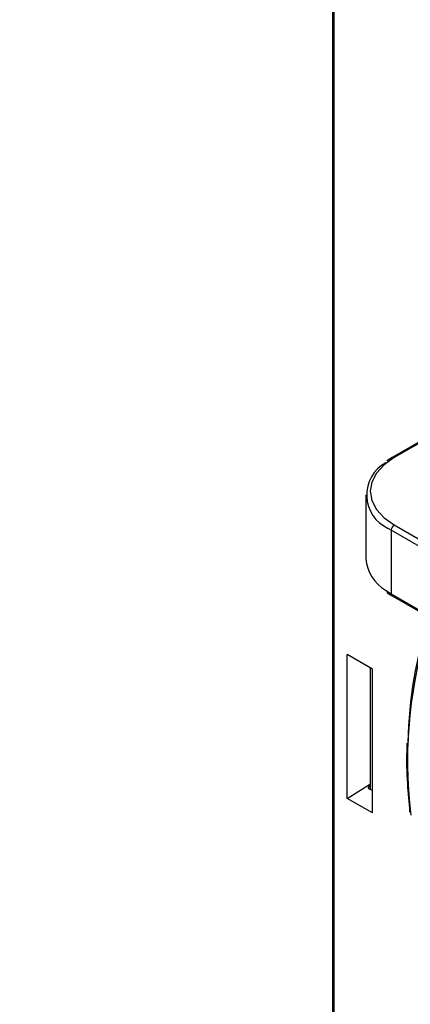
# Paper-space layout 'Sheet1' of a CAD drawing. Header units: millimetres. Extents: x 0 to 420, y 0 to 297.
# Tile 93 of 135: x 259 to 268, y 200 to 223. Entities that reach past the tile are written whole.
import ezdxf

# ---------------------------------------------------------------- set-up
doc = ezdxf.new("R2010")
doc.units = ezdxf.units.MM
doc.layers.add('SLD-0', color=179, linetype='Continuous')
doc.styles.add('SLDTEXTSTYLE0', font='TXT', dxfattribs={"width": 0.605})
doc.styles.add('SLDTEXTSTYLE1', font='TXT', dxfattribs={"width": 0.75})
doc.styles.add('SLDTEXTSTYLE3', font='TXT', dxfattribs={"width": 0.96})
doc.dimstyles.new('SLDDIMSTYLE3', dxfattribs={"dimtxt": 2.5, "dimasz": 3.302, "dimexe": 0, "dimexo": 0.0625, "dimtad": 1, "dimdec": 1, "dimlfac": 5, "dimrnd": 1e-09, "dimzin": 4, "dimdsep": 46, "dimtxsty": 'SLDTEXTSTYLE1', "dimblk1": 'NONE', "dimblk2": 'NONE', "dimsah": 1, "dimcen": 0, "dimadec": 0, "dimazin": 1, "dimtfac": 1, "dimtmove": 0, "dimatfit": 3, "dimldrblk": 'NONE', "dimfxl": 1, "dimfrac": 2, "dimtolj": 1, "dimtzin": 12, "dimarcsym": 0})

# ---------------------------------------------------------------- blocks, each defined once
blk = doc.blocks.new('SW_NOTE_0_3')
at = {"layer": 'SLD-0', "color": 0, "insert": (0, 15.47), "char_height": 12, "attachment_point": 1, "style": 'SLDTEXTSTYLE0'}
blk.add_mtext('Drawing File Name:', dxfattribs=at)
blk = doc.blocks.new('_D_24')
at = {"layer": 'SLD-0', "color": 179}
for p, q in [((241.453, 256.697), (250.709, 264.131)), ((250.709, 264.131), (262.532, 264.131)), ((241.453, 256.697), (243.478, 258.965)), ((244.105, 258.186), (243.478, 258.965)), ((241.453, 256.697), (243.792, 258.576)), ((244.105, 258.186), (241.453, 256.697)), ((236.385, 252.627), (241.453, 256.697))]:
    blk.add_line(p, q, dxfattribs=at)
at = {"layer": 'SLD-0', "color": 179, "char_height": 2.5, "attachment_point": 1, "style": 'SLDTEXTSTYLE3'}
for s, insert in [('%%c', (251.047, 267.167)), ('13.0', (256.067, 267.205))]:
    blk.add_mtext(s, dxfattribs=dict(at, insert=insert))
blk = doc.blocks.new('_None')

psp = doc.layouts.new('Sheet1')

# ---------------------------------------------------------------- linework, layer by layer
at = {"layer": 'SLD-0', "color": 179, "linetype": 'Continuous', "lineweight": 25}
for p, q in [((266.285, 236.227), (266.285, 196.244)), ((266.315, 236.186), (266.315, 196.205)), ((277.09, 218.267), (267.662, 212.824)), ((267.475, 212.653), (267.3, 212.463)), ((267.712, 212.819), (267.475, 212.653)), ((267.662, 212.824), (267.54, 212.747)), ((267.3, 212.463), (267.192, 212.257)), ((267.192, 212.257), (267.155, 212.043)), ((267.155, 212.043), (267.192, 211.829)), ((267.055, 211.962), (267.055, 210.492)), ((267.192, 211.829), (267.3, 211.624)), ((267.3, 211.624), (267.475, 211.434)), ((267.475, 211.434), (267.712, 211.268)), ((270.469, 209.512), (267.641, 211.145)), ((267.641, 211.145), (267.641, 209.676)), ((267.712, 211.268), (270.54, 209.635)), ((267.641, 209.676), (270.469, 208.043)), ((267.662, 209.63), (270.49, 207.997)), ((267.206, 207.938), (266.624, 208.274)), ((266.624, 204.956), (266.624, 208.274)), ((267.16, 205.163), (267.16, 207.965)), ((267.206, 204.621), (267.206, 207.938)), ((266.624, 204.956), (267.16, 205.292)), ((267.16, 205.249), (267.117, 205.221)), ((267.117, 205.187), (267.206, 205.136)), ((267.206, 204.621), (266.624, 204.956))]:
    psp.add_line(p, q, dxfattribs=at)
at = {"layer": 'SLD-0', "color": 8, "linetype": 'Continuous', "lineweight": 25}
for p, q in [((277.119, 218.25), (267.712, 212.819)), ((267.641, 211.145), (267.572, 211.187)), ((267.512, 209.758), (267.641, 209.676)), ((267.641, 209.676), (267.642, 209.66)), ((267.642, 209.66), (267.646, 209.647)), ((267.646, 209.647), (267.653, 209.637)), ((267.653, 209.637), (267.662, 209.63)), ((267.117, 205.221), (267.117, 205.187))]:
    psp.add_line(p, q, dxfattribs=at)
at = {"layer": 'SLD-0', "color": 179, "linetype": 'Continuous', "lineweight": 25}
for centre, radius, start, end in [((267.919, 211.957), 0.845, 118.391, 245.7499), ((267.794, 211.138), 0.154, 122.604, 177.396), ((268.006, 210.574), 0.954, 184.9367, 238.8164), ((276.937, 206.188), 8.908, 160.7179, 179.4508)]:
    psp.add_arc(centre, radius, start, end, dxfattribs=at)
at = {"layer": 'SLD-0', "color": 8, "linetype": 'Continuous', "lineweight": 25}
for centre, radius, start, end in [((267.683, 212.781), 0.0479, 52.7442, 115.9578), ((278.229, 205.835), 10.212, 161.2768, 187.1245)]:
    psp.add_arc(centre, radius, start, end, dxfattribs=at)
at = {"layer": 'SLD-0', "color": 179, "linetype": 'Continuous', "lineweight": 25}
psp.add_ellipse((267.146, 205.205), major_axis=(0.04, 0.0019), ratio=0.606667, start_param=2.335846, end_param=3.897926, dxfattribs=at)
for points, knots in [([(267.537, 209.712), (267.546, 209.705), (267.582, 209.674), (267.627, 209.649), (267.662, 209.63)], [0, 0, 0, 0, 0.2397571, 1, 1, 1, 1]), ([(268.004, 206.229), (268.002, 206.168), (267.988, 205.867), (268.004, 205.338), (268.046, 204.862), (268.066, 204.642)], [0, 0, 0, 0, 0.122137, 0.59573, 1, 1, 1, 1])]:
    psp.add_open_spline(points, degree=3, knots=knots, dxfattribs=at)

# ---------------------------------------------------------------- block references
at = {"color": 7, "linetype": 'Continuous', "xscale": 0.2, "yscale": 0.2, "zscale": 0.2}
psp.add_blockref('SW_NOTE_0_3', (231.477, 217.697), dxfattribs=at)

# ---------------------------------------------------------------- dimensions: what is measured, and where the dimension line sits
at = {"layer": 'SLD-0', "color": 179}
dim = psp.add_diameter_dim_2p(p1=(0.889, 0.948), p2=(0, 0), dimstyle='SLDDIMSTYLE3', dxfattribs=at)
dim.commit()
dim.dimension.update_dxf_attribs({"geometry": '_D_24', "text_midpoint": (257.414, 266.248), "dimtype": 163})

doc.saveas('drawing.dxf')
